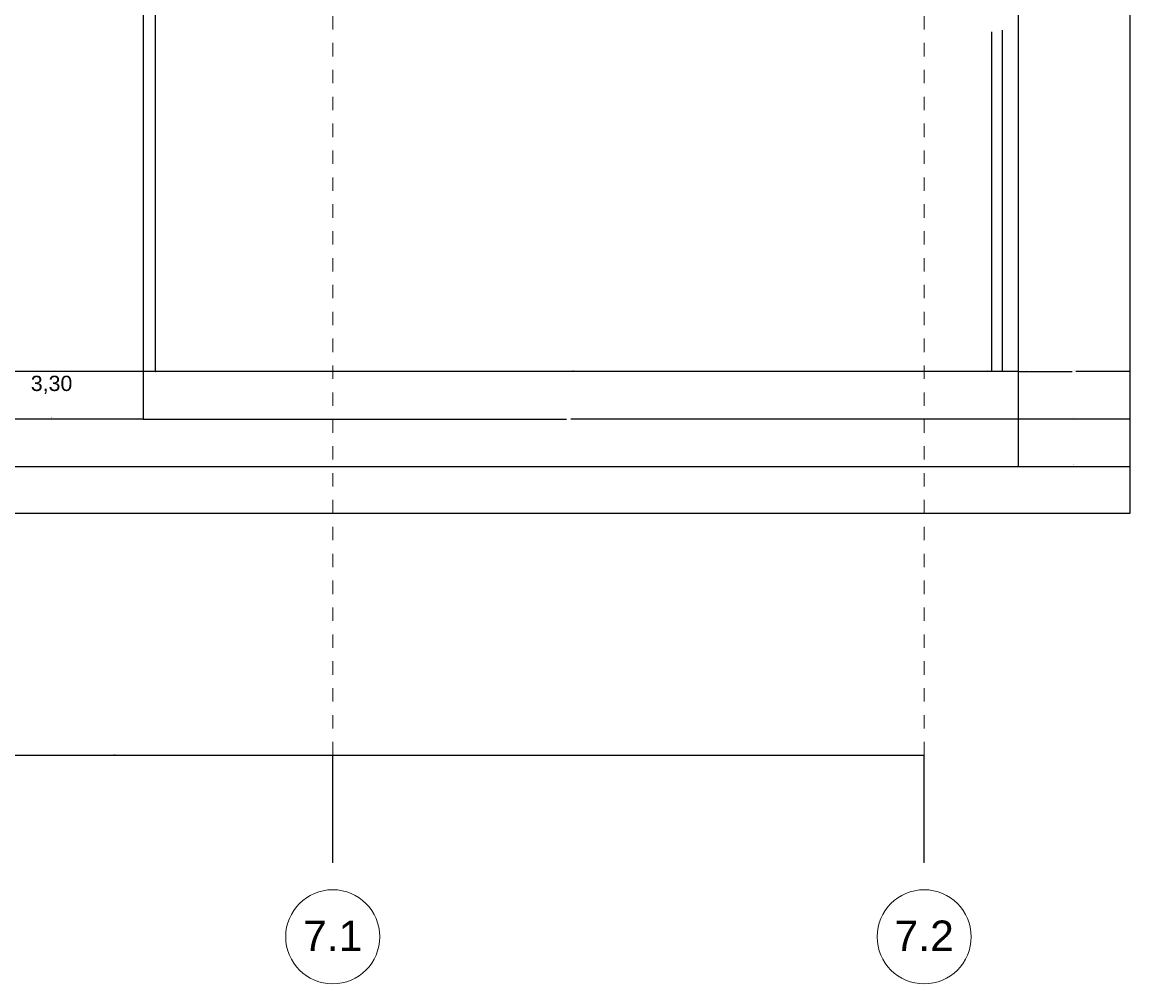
# Model space of a CAD drawing. Header units: metres. Extents: x -13 to 93, y -119 to 25.
# Tile 41 of 256: x 34.34 to 42.58, y -119.4 to -112.25. Entities that reach past the tile are written whole.
import ezdxf

# ---------------------------------------------------------------- set-up
doc = ezdxf.new("R2010")
doc.units = ezdxf.units.M
doc.header["$LTSCALE"] = 0.00508
doc.header["$PDMODE"] = 1
doc.header["$PDSIZE"] = -2
doc.linetypes.add('STYLE_06', pattern=[1.0537, 0.590515, -0.19684, 0.069505, -0.19684])
doc.layers.get('0').update_dxf_attribs({"lineweight": 18})
for name, color, linetype, lineweight in [('Bemaßung', 7, 'Continuous', 18), ('Bemaßung-Achsen', 7, 'Continuous', 18), ('Bemaßung-Höhenkoten', 7, 'Continuous', 18), ('Plan-Achse', 1, 'STYLE_06', 18), ('Plan-Achsen-Text', 1, 'Continuous', 18)]:
    doc.layers.add(name, color=color, linetype=linetype, lineweight=lineweight)
doc.layers.get('0').freeze()
doc.styles.add('Arial', font='ARIAL.TTF')
doc.dimstyles.new('MTZ_200', dxfattribs={"dimtxt": 0.075762, "dimasz": 0.000706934, "dimexe": 0.001, "dimexo": 0.003, "dimgap": 0.0001, "dimtad": 1, "dimdec": 4, "dimzin": 11, "dimtxsty": 'Arial', "dimblk": 'VW_SLASH', "dimcen": 0, "dimdle": 0.001, "dimazin": 0, "dimtfac": 1, "dimtdec": 4, "dimtix": 1, "dimtmove": 0, "dimatfit": 0, "dimldrblk": 'VW_FILLEDARROW', "dimfxl": 0, "dimfrac": 2, "dimtolj": 1, "dimtzin": 11, "dimarcsym": 0})

# ---------------------------------------------------------------- blocks, each defined once
blk = doc.blocks.new('VW_SLASH')
at = {"color": 0, "linetype": 'ByBlock', "lineweight": -2}
blk.add_line((0, 0), (-1, 0), dxfattribs=at)
at = {"color": 0, "linetype": 'ByBlock', "lineweight": 20}
blk.add_line((0, 0), (0, 0), dxfattribs=at)
blk = doc.blocks.new('*D744')
at = {"layer": 'Bemaßung', "color": 0, "lineweight": -2}
for p, q in [((41.63, -112.304), (41.63, -114.846)), ((41.75, -112.324), (41.75, -114.846)), ((41.6293, -114.845), (41.6286, -114.845)), ((41.75, -114.845), (41.63, -114.845)), ((41.7507, -114.845), (41.7514, -114.845))]:
    blk.add_line(p, q, dxfattribs=at)
at = {"layer": 'Defpoints', "color": 0, "lineweight": 0}
for p in [(41.63, -112.301), (41.75, -112.321), (41.63, -114.845)]:
    blk.add_point(p, dxfattribs=at)
at = {"layer": 'Bemaßung', "color": 0, "lineweight": -2, "xscale": 0.00070693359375, "yscale": 0.00070693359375, "zscale": 0.00070693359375}
blk.add_blockref('VW_SLASH', (41.63, -114.845), dxfattribs=at)
at = {"layer": 'Bemaßung', "color": 0, "lineweight": -2, "xscale": 0.00070693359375, "yscale": 0.00070693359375, "zscale": 0.00070693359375, "rotation": 180}
blk.add_blockref('VW_SLASH', (41.75, -114.845), dxfattribs=at)
at = {"layer": 'Bemaßung', "color": 0, "insert": (41.81, -114.835), "char_height": 0.00227, "attachment_point": 5, "style": 'Arial'}
blk.add_mtext('\\A1;6m', dxfattribs=at)
blk = doc.blocks.new('VW_FILLEDARROW')
at = {"color": 0, "lineweight": -2}
blk.add_solid([(0, 0), (0, 0), (0, 0)], dxfattribs=at)
blk = doc.blocks.new('*D748')
at = {"layer": 'Bemaßung', "color": 0, "lineweight": -2}
for p, q in [((41.75, -110.938), (41.75, -115.551)), ((27.35, -111.103), (27.35, -115.551)), ((27.3507, -115.55), (41.7493, -115.55))]:
    blk.add_line(p, q, dxfattribs=at)
at = {"layer": 'Defpoints', "color": 0, "lineweight": 0}
for p in [(41.75, -110.935), (27.35, -111.1), (41.75, -115.55)]:
    blk.add_point(p, dxfattribs=at)
at = {"layer": 'Bemaßung', "color": 0, "lineweight": -2, "xscale": 0.00070693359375, "yscale": 0.00070693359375, "zscale": 0.00070693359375, "rotation": 180}
blk.add_blockref('VW_SLASH', (27.35, -115.55), dxfattribs=at)
at = {"layer": 'Bemaßung', "color": 0, "lineweight": -2, "xscale": 0.00070693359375, "yscale": 0.00070693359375, "zscale": 0.00070693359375}
blk.add_blockref('VW_SLASH', (41.75, -115.55), dxfattribs=at)
at = {"layer": 'Bemaßung', "color": 0, "insert": (34.55, -115.5388), "char_height": 0.00227, "attachment_point": 5, "style": 'Arial'}
blk.add_mtext('\\A1;720m', dxfattribs=at)
blk = doc.blocks.new('*D760')
at = {"layer": 'Bemaßung', "color": 0, "lineweight": -2}
for p, q in [((41.75, -110.938), (41.75, -115.551)), ((27.35, -111.103), (27.35, -115.551)), ((27.3507, -115.55), (41.7493, -115.55))]:
    blk.add_line(p, q, dxfattribs=at)
at = {"layer": 'Defpoints', "color": 0, "lineweight": 0}
for p in [(41.75, -110.935), (27.35, -111.1), (41.75, -115.55)]:
    blk.add_point(p, dxfattribs=at)
at = {"layer": 'Bemaßung', "color": 0, "lineweight": -2, "xscale": 0.00070693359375, "yscale": 0.00070693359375, "zscale": 0.00070693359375, "rotation": 180}
blk.add_blockref('VW_SLASH', (27.35, -115.55), dxfattribs=at)
at = {"layer": 'Bemaßung', "color": 0, "lineweight": -2, "xscale": 0.00070693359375, "yscale": 0.00070693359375, "zscale": 0.00070693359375}
blk.add_blockref('VW_SLASH', (41.75, -115.55), dxfattribs=at)
at = {"layer": 'Bemaßung', "color": 0, "insert": (34.55, -115.5388), "char_height": 0.00227, "attachment_point": 5, "style": 'Arial'}
blk.add_mtext('\\A1;720m', dxfattribs=at)
blk = doc.blocks.new('*D769')
at = {"layer": 'Bemaßung', "color": 0, "lineweight": -2}
for p, q in [((35.33, -111.753), (35.33, -114.846)), ((41.55, -112.358), (41.55, -114.846)), ((41.5493, -114.845), (35.3307, -114.845))]:
    blk.add_line(p, q, dxfattribs=at)
at = {"layer": 'Defpoints', "color": 0, "lineweight": 0}
for p in [(35.33, -111.75), (41.55, -112.355), (35.33, -114.845)]:
    blk.add_point(p, dxfattribs=at)
at = {"layer": 'Bemaßung', "color": 0, "lineweight": -2, "xscale": 0.00070693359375, "yscale": 0.00070693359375, "zscale": 0.00070693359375, "rotation": 180}
blk.add_blockref('VW_SLASH', (35.33, -114.845), dxfattribs=at)
at = {"layer": 'Bemaßung', "color": 0, "lineweight": -2, "xscale": 0.00070693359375, "yscale": 0.00070693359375, "zscale": 0.00070693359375}
blk.add_blockref('VW_SLASH', (41.55, -114.845), dxfattribs=at)
at = {"layer": 'Bemaßung', "color": 0, "insert": (38.44, -114.8338), "char_height": 0.00227, "attachment_point": 5, "style": 'Arial'}
blk.add_mtext('\\A1;311m', dxfattribs=at)
blk = doc.blocks.new('*D770')
at = {"layer": 'Bemaßung', "color": 0, "lineweight": -2}
for p, q in [((42.58, -111.8588), (42.58, -114.846)), ((41.75, -112.338), (41.75, -114.846)), ((41.7507, -114.845), (42.1507, -114.845)), ((42.5793, -114.845), (42.1793, -114.845))]:
    blk.add_line(p, q, dxfattribs=at)
at = {"layer": 'Defpoints', "color": 0, "lineweight": 0}
for p in [(42.58, -111.8558), (41.75, -112.335), (41.75, -114.845)]:
    blk.add_point(p, dxfattribs=at)
at = {"layer": 'Bemaßung', "color": 0, "lineweight": -2, "xscale": 0.00070693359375, "yscale": 0.00070693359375, "zscale": 0.00070693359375, "rotation": 180}
blk.add_blockref('VW_SLASH', (41.75, -114.845), dxfattribs=at)
at = {"layer": 'Bemaßung', "color": 0, "lineweight": -2, "xscale": 0.00070693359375, "yscale": 0.00070693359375, "zscale": 0.00070693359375}
blk.add_blockref('VW_SLASH', (42.58, -114.845), dxfattribs=at)
at = {"layer": 'Bemaßung', "color": 0, "insert": (42.165, -114.835), "char_height": 0.00227, "attachment_point": 5, "style": 'Arial'}
blk.add_mtext('\\A1;41,5m', dxfattribs=at)
blk = doc.blocks.new('*D777')
at = {"layer": 'Bemaßung', "color": 0, "lineweight": -2}
for p, q in [((41.75, -110.938), (41.75, -115.551)), ((27.35, -111.103), (27.35, -115.551)), ((27.3507, -115.55), (41.7493, -115.55))]:
    blk.add_line(p, q, dxfattribs=at)
at = {"layer": 'Defpoints', "color": 0, "lineweight": 0}
for p in [(41.75, -110.935), (27.35, -111.1), (41.75, -115.55)]:
    blk.add_point(p, dxfattribs=at)
at = {"layer": 'Bemaßung', "color": 0, "lineweight": -2, "xscale": 0.00070693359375, "yscale": 0.00070693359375, "zscale": 0.00070693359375, "rotation": 180}
blk.add_blockref('VW_SLASH', (27.35, -115.55), dxfattribs=at)
at = {"layer": 'Bemaßung', "color": 0, "lineweight": -2, "xscale": 0.00070693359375, "yscale": 0.00070693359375, "zscale": 0.00070693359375}
blk.add_blockref('VW_SLASH', (41.75, -115.55), dxfattribs=at)
at = {"layer": 'Bemaßung', "color": 0, "insert": (34.55, -115.5388), "char_height": 0.00227, "attachment_point": 5, "style": 'Arial'}
blk.add_mtext('\\A1;720m', dxfattribs=at)
blk = doc.blocks.new('*D791')
at = {"layer": 'Bemaßung', "color": 0, "lineweight": -2}
for p, q in [((33.77, -111.753), (33.77, -114.846)), ((35.33, -111.753), (35.33, -114.846)), ((35.3293, -114.845), (33.7707, -114.845))]:
    blk.add_line(p, q, dxfattribs=at)
at = {"layer": 'Defpoints', "color": 0, "lineweight": 0}
for p in [(33.77, -111.75), (35.33, -111.75), (33.77, -114.845)]:
    blk.add_point(p, dxfattribs=at)
at = {"layer": 'Bemaßung', "color": 0, "lineweight": -2, "xscale": 0.00070693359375, "yscale": 0.00070693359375, "zscale": 0.00070693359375, "rotation": 180}
blk.add_blockref('VW_SLASH', (33.77, -114.845), dxfattribs=at)
at = {"layer": 'Bemaßung', "color": 0, "lineweight": -2, "xscale": 0.00070693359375, "yscale": 0.00070693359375, "zscale": 0.00070693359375}
blk.add_blockref('VW_SLASH', (35.33, -114.845), dxfattribs=at)
at = {"layer": 'Bemaßung', "color": 0, "insert": (34.55, -114.8338), "char_height": 0.00227, "attachment_point": 5, "style": 'Arial'}
blk.add_mtext('\\A1;78m', dxfattribs=at)
blk = doc.blocks.new('*D796')
at = {"layer": 'Bemaßung', "color": 0, "lineweight": -2}
for p, q in [((33.874, -112.066), (33.874, -115.201)), ((35.241, -112.078), (35.241, -115.201)), ((35.2403, -115.2), (33.8747, -115.2))]:
    blk.add_line(p, q, dxfattribs=at)
at = {"layer": 'Defpoints', "color": 0, "lineweight": 0}
for p in [(33.874, -112.063), (35.241, -112.075), (33.874, -115.2)]:
    blk.add_point(p, dxfattribs=at)
at = {"layer": 'Bemaßung', "color": 0, "lineweight": -2, "xscale": 0.00070693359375, "yscale": 0.00070693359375, "zscale": 0.00070693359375, "rotation": 180}
blk.add_blockref('VW_SLASH', (33.874, -115.2), dxfattribs=at)
at = {"layer": 'Bemaßung', "color": 0, "lineweight": -2, "xscale": 0.00070693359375, "yscale": 0.00070693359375, "zscale": 0.00070693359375}
blk.add_blockref('VW_SLASH', (35.241, -115.2), dxfattribs=at)
at = {"layer": 'Bemaßung', "color": 0, "insert": (34.5575, -115.1886), "char_height": 0.00227, "attachment_point": 5, "style": 'Arial'}
blk.add_mtext('\\A1;68,35m', dxfattribs=at)
blk = doc.blocks.new('*D797')
at = {"layer": 'Bemaßung', "color": 0, "lineweight": -2}
for p, q in [((41.75, -111.753), (41.75, -115.201)), ((35.241, -112.066), (35.241, -115.201)), ((35.2417, -115.2), (38.3887, -115.2)), ((41.7493, -115.2), (38.4207, -115.2))]:
    blk.add_line(p, q, dxfattribs=at)
at = {"layer": 'Defpoints', "color": 0, "lineweight": 0}
for p in [(41.75, -111.75), (35.241, -112.063), (35.241, -115.2)]:
    blk.add_point(p, dxfattribs=at)
at = {"layer": 'Bemaßung', "color": 0, "lineweight": -2, "xscale": 0.00070693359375, "yscale": 0.00070693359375, "zscale": 0.00070693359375, "rotation": 180}
blk.add_blockref('VW_SLASH', (35.241, -115.2), dxfattribs=at)
at = {"layer": 'Bemaßung', "color": 0, "lineweight": -2, "xscale": 0.00070693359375, "yscale": 0.00070693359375, "zscale": 0.00070693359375}
blk.add_blockref('VW_SLASH', (41.75, -115.2), dxfattribs=at)
at = {"layer": 'Bemaßung', "color": 0, "insert": (38.4047, -115.19), "char_height": 0.002273, "attachment_point": 5, "style": 'Arial'}
blk.add_mtext('\\A1;325,45m', dxfattribs=at)
blk = doc.blocks.new('*D798')
at = {"layer": 'Bemaßung', "color": 0, "lineweight": -2}
for p, q in [((42.58, -111.653), (42.58, -115.201)), ((41.75, -111.763), (41.75, -115.201)), ((42.5793, -115.2), (41.7507, -115.2))]:
    blk.add_line(p, q, dxfattribs=at)
at = {"layer": 'Defpoints', "color": 0, "lineweight": 0}
for p in [(42.58, -111.65), (41.75, -111.76), (41.75, -115.2)]:
    blk.add_point(p, dxfattribs=at)
at = {"layer": 'Bemaßung', "color": 0, "lineweight": -2, "xscale": 0.00070693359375, "yscale": 0.00070693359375, "zscale": 0.00070693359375, "rotation": 180}
blk.add_blockref('VW_SLASH', (41.75, -115.2), dxfattribs=at)
at = {"layer": 'Bemaßung', "color": 0, "lineweight": -2, "xscale": 0.00070693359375, "yscale": 0.00070693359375, "zscale": 0.00070693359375}
blk.add_blockref('VW_SLASH', (42.58, -115.2), dxfattribs=at)
at = {"layer": 'Bemaßung', "color": 0, "insert": (42.165, -115.1886), "char_height": 0.00227, "attachment_point": 5, "style": 'Arial'}
blk.add_mtext('\\A1;41,5m', dxfattribs=at)
blk = doc.blocks.new('*D799')
at = {"layer": 'Bemaßung', "color": 0, "lineweight": -2}
for p, q in [((42.58, -110.883), (42.58, -115.551)), ((41.75, -111.113), (41.75, -115.551)), ((41.7507, -115.55), (42.5793, -115.55))]:
    blk.add_line(p, q, dxfattribs=at)
at = {"layer": 'Defpoints', "color": 0, "lineweight": 0}
for p in [(42.58, -110.88), (41.75, -111.11), (42.58, -115.55)]:
    blk.add_point(p, dxfattribs=at)
at = {"layer": 'Bemaßung', "color": 0, "lineweight": -2, "xscale": 0.00070693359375, "yscale": 0.00070693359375, "zscale": 0.00070693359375, "rotation": 180}
blk.add_blockref('VW_SLASH', (41.75, -115.55), dxfattribs=at)
at = {"layer": 'Bemaßung', "color": 0, "lineweight": -2, "xscale": 0.00070693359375, "yscale": 0.00070693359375, "zscale": 0.00070693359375}
blk.add_blockref('VW_SLASH', (42.58, -115.55), dxfattribs=at)
at = {"layer": 'Bemaßung', "color": 0, "insert": (42.165, -115.5386), "char_height": 0.00227, "attachment_point": 5, "style": 'Arial'}
blk.add_mtext('\\A1;41,5m', dxfattribs=at)
blk = doc.blocks.new('*D800')
at = {"layer": 'Bemaßung', "color": 0, "lineweight": -2}
for p, q in [((41.75, -110.938), (41.75, -115.551)), ((27.35, -111.103), (27.35, -115.551)), ((27.3507, -115.55), (41.7493, -115.55))]:
    blk.add_line(p, q, dxfattribs=at)
at = {"layer": 'Defpoints', "color": 0, "lineweight": 0}
for p in [(41.75, -110.935), (27.35, -111.1), (41.75, -115.55)]:
    blk.add_point(p, dxfattribs=at)
at = {"layer": 'Bemaßung', "color": 0, "lineweight": -2, "xscale": 0.00070693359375, "yscale": 0.00070693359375, "zscale": 0.00070693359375, "rotation": 180}
blk.add_blockref('VW_SLASH', (27.35, -115.55), dxfattribs=at)
at = {"layer": 'Bemaßung', "color": 0, "lineweight": -2, "xscale": 0.00070693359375, "yscale": 0.00070693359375, "zscale": 0.00070693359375}
blk.add_blockref('VW_SLASH', (41.75, -115.55), dxfattribs=at)
at = {"layer": 'Bemaßung', "color": 0, "insert": (34.55, -115.5388), "char_height": 0.00227, "attachment_point": 5, "style": 'Arial'}
blk.add_mtext('\\A1;720m', dxfattribs=at)
blk = doc.blocks.new('*D803')
at = {"layer": 'Bemaßung', "color": 0, "lineweight": -2}
for p, q in [((-1.53, -109.678), (-1.53, -115.901)), ((42.58, -110.113), (42.58, -115.901)), ((42.5793, -115.9), (-1.5293, -115.9))]:
    blk.add_line(p, q, dxfattribs=at)
at = {"layer": 'Defpoints', "color": 0, "lineweight": 0}
for p in [(-1.53, -109.675), (42.58, -110.11), (-1.53, -115.9)]:
    blk.add_point(p, dxfattribs=at)
at = {"layer": 'Bemaßung', "color": 0, "lineweight": -2, "xscale": 0.00070693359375, "yscale": 0.00070693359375, "zscale": 0.00070693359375, "rotation": 180}
blk.add_blockref('VW_SLASH', (-1.53, -115.9), dxfattribs=at)
at = {"layer": 'Bemaßung', "color": 0, "lineweight": -2, "xscale": 0.00070693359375, "yscale": 0.00070693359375, "zscale": 0.00070693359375}
blk.add_blockref('VW_SLASH', (42.58, -115.9), dxfattribs=at)
at = {"layer": 'Bemaßung', "color": 0, "insert": (20.525, -115.8886), "char_height": 0.002273, "attachment_point": 5, "style": 'Arial'}
blk.add_mtext('\\A1;2205,5m', dxfattribs=at)
blk = doc.blocks.new('*D804')
at = {"layer": 'Bemaßung', "color": 0, "lineweight": -2}
for p, q in [((41.63, -112.308), (41.63, -114.846)), ((41.55, -112.318), (41.55, -114.846)), ((41.5493, -114.845), (41.5486, -114.845)), ((41.63, -114.845), (41.55, -114.845)), ((41.6307, -114.845), (41.6314, -114.845))]:
    blk.add_line(p, q, dxfattribs=at)
at = {"layer": 'Defpoints', "color": 0, "lineweight": 0}
for p in [(41.55, -112.315), (41.63, -112.305), (41.55, -114.845)]:
    blk.add_point(p, dxfattribs=at)
at = {"layer": 'Bemaßung', "color": 0, "lineweight": -2, "xscale": 0.00070693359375, "yscale": 0.00070693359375, "zscale": 0.00070693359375}
blk.add_blockref('VW_SLASH', (41.55, -114.845), dxfattribs=at)
at = {"layer": 'Bemaßung', "color": 0, "lineweight": -2, "xscale": 0.00070693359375, "yscale": 0.00070693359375, "zscale": 0.00070693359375, "rotation": 180}
blk.add_blockref('VW_SLASH', (41.63, -114.845), dxfattribs=at)
at = {"layer": 'Bemaßung', "color": 0, "insert": (41.52, -114.835), "char_height": 0.00227, "attachment_point": 5, "style": 'Arial'}
blk.add_mtext('\\A1;4m', dxfattribs=at)
blk = doc.blocks.new('*D1337')
at = {"layer": 'Bemaßung-Achsen', "color": 0, "lineweight": -2}
for p, q in [((33.4, -118.497), (33.4, -117.699)), ((36.6493, -117.7), (33.4007, -117.7)), ((36.65, -118.497), (36.65, -117.699))]:
    blk.add_line(p, q, dxfattribs=at)
at = {"layer": 'Defpoints', "color": 0, "lineweight": 0}
for p in [(33.4, -117.7), (33.4, -118.5), (36.65, -118.5)]:
    blk.add_point(p, dxfattribs=at)
at = {"layer": 'Bemaßung-Achsen', "color": 0, "lineweight": -2, "xscale": 0.00070693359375, "yscale": 0.00070693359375, "zscale": 0.00070693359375, "rotation": 180}
blk.add_blockref('VW_SLASH', (33.4, -117.7), dxfattribs=at)
at = {"layer": 'Bemaßung-Achsen', "color": 0, "lineweight": -2, "xscale": 0.00070693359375, "yscale": 0.00070693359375, "zscale": 0.00070693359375}
blk.add_blockref('VW_SLASH', (36.65, -117.7), dxfattribs=at)
at = {"layer": 'Bemaßung-Achsen', "color": 0, "insert": (35.025, -117.6932), "char_height": 0.00303, "attachment_point": 5, "style": 'Arial'}
blk.add_mtext('\\A1;162,5m', dxfattribs=at)
blk = doc.blocks.new('*D1338')
at = {"layer": 'Bemaßung-Achsen', "color": 0, "lineweight": -2}
for p, q in [((36.65, -118.497), (36.65, -117.699)), ((41.0493, -117.7), (36.6507, -117.7)), ((41.05, -118.497), (41.05, -117.699))]:
    blk.add_line(p, q, dxfattribs=at)
at = {"layer": 'Defpoints', "color": 0, "lineweight": 0}
for p in [(36.65, -117.7), (36.65, -118.5), (41.05, -118.5)]:
    blk.add_point(p, dxfattribs=at)
at = {"layer": 'Bemaßung-Achsen', "color": 0, "lineweight": -2, "xscale": 0.00070693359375, "yscale": 0.00070693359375, "zscale": 0.00070693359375, "rotation": 180}
blk.add_blockref('VW_SLASH', (36.65, -117.7), dxfattribs=at)
at = {"layer": 'Bemaßung-Achsen', "color": 0, "lineweight": -2, "xscale": 0.00070693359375, "yscale": 0.00070693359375, "zscale": 0.00070693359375}
blk.add_blockref('VW_SLASH', (41.05, -117.7), dxfattribs=at)
at = {"layer": 'Bemaßung-Achsen', "color": 0, "insert": (38.85, -117.6935), "char_height": 0.00303, "attachment_point": 5, "style": 'Arial'}
blk.add_mtext('\\A1;220m', dxfattribs=at)

msp = doc.modelspace()

# ---------------------------------------------------------------- linework, layer by layer
at = {"layer": 'Plan-Achse'}
for p, q in [((36.65, -118.5), (36.65, 6.75)), ((41.05, -118.5), (41.05, 6.75))]:
    msp.add_line(p, q, dxfattribs=at)
at = {"layer": 'Plan-Achsen-Text', "color": 1, "lineweight": 18}
for centre in [(36.65, -119.05), (41.05, -119.05)]:
    msp.add_circle(centre, 0.35, dxfattribs=at)

# ---------------------------------------------------------------- texts
at = {"layer": 'Bemaßung-Höhenkoten', "insert": (34.40389454, -114.87581909), "char_height": 0.1136434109, "attachment_point": 1, "line_spacing_factor": 0.967741, "style": 'Arial'}
msp.add_mtext('{\\C7;\\l3,30}', dxfattribs=at)
at = {"layer": 'Plan-Achsen-Text', "char_height": 0.2272868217, "attachment_point": 1, "line_spacing_factor": 0.967741, "style": 'Arial'}
for s, insert in [('{\\C1;\\l7.1}', (36.4293375, -118.92907568)), ('{\\C1;\\l7.2}', (40.8293375, -118.92907568))]:
    msp.add_mtext(s, dxfattribs=dict(at, insert=insert))

# ---------------------------------------------------------------- dimensions: what is measured, and where the dimension line sits
at = {"layer": 'Bemaßung'}
for base, p1, p2, picture, middle in [((-1.53, -115.9), (42.58, -110.11), (-1.53, -109.675), '*D803', (20.525, -115.88863411)), ((42.58, -115.55), (41.75, -111.11), (42.58, -110.88), '*D799', (42.165, -115.53863411)), ((41.75, -115.55), (27.35, -111.1), (41.75, -110.935), '*D748', (34.55, -115.53883953)), ((41.75, -115.55), (27.35, -111.1), (41.75, -110.935), '*D760', (34.55, -115.53883953)), ((41.75, -115.55), (27.35, -111.1), (41.75, -110.935), '*D777', (34.55, -115.53883953)), ((41.75, -115.55), (27.35, -111.1), (41.75, -110.935), '*D800', (34.55, -115.53883953)), ((41.75, -115.2), (42.58, -111.65), (41.75, -111.76), '*D798', (42.165, -115.18863411)), ((33.77, -114.845), (35.33, -111.75), (33.77, -111.75), '*D791', (34.55, -114.83383953)), ((35.33, -114.845), (41.55, -112.355), (35.33, -111.75), '*D769', (38.44, -114.83383876)), ((33.874, -115.2), (35.241, -112.075), (33.874, -112.063), '*D796', (34.5575, -115.18863411))]:
    dim = msp.add_linear_dim(base=base, p1=p1, p2=p2, dimstyle='MTZ_200', override={"dimtxt": 0.002273, "dimgap": 0.01, "dimdec": 3, "dimlfac": 50, "dimpost": '<>m', "dimtxsty": 'Arial', "dimtmove": 2}, dxfattribs=at)
    dim.commit()
    dim.dimension.update_dxf_attribs({"geometry": picture, "text_midpoint": middle})
for base, p1, p2, override, picture, middle in [((35.241, -115.2), (41.75, -111.75), (35.241, -112.063), {"dimtxt": 0.002273, "dimgap": 0.01, "dimdec": 3, "dimlfac": 50, "dimpost": '<>m', "dimtxsty": 'Arial', "dimtmove": 2}, '*D797', (38.40467674, -115.19)), ((41.75, -114.845), (42.58, -111.85579928), (41.75, -112.335), {"dimtxt": 0.002273, "dimgap": 0.01, "dimdec": 3, "dimlfac": 50, "dimpost": '<>m', "dimtxsty": 'Arial', "dimtmove": 2}, '*D770', (42.165, -114.835)), ((41.55, -114.845), (41.63, -112.305), (41.55, -112.315), {"dimtxt": 0.002273, "dimgap": 0.01, "dimdec": 3, "dimlfac": 50, "dimpost": '<>m', "dimtxsty": 'Arial', "dimtix": 0, "dimtmove": 2}, '*D804', (41.52, -114.835)), ((41.63, -114.845), (41.75, -112.321), (41.63, -112.301), {"dimtxt": 0.002273, "dimgap": 0.01, "dimdec": 3, "dimlfac": 50, "dimpost": '<>m', "dimtxsty": 'Arial', "dimtix": 0, "dimtmove": 2}, '*D744', (41.81, -114.835))]:
    dim = msp.add_linear_dim(base=base, p1=p1, p2=p2, dimstyle='MTZ_200', override=override, dxfattribs=at)
    dim.commit()
    dim.dimension.update_dxf_attribs({"geometry": picture, "text_midpoint": middle, "dimtype": 160})
at = {"layer": 'Bemaßung-Achsen'}
for base, p1, p2, picture, middle in [((33.4, -117.7), (36.65, -118.5), (33.4, -118.5), '*D1337', (35.025, -117.6931788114)), ((36.65, -117.7), (41.05, -118.5), (36.65, -118.5), '*D1338', (38.85, -117.6934527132))]:
    dim = msp.add_linear_dim(base=base, p1=p1, p2=p2, dimstyle='MTZ_200', override={"dimtxt": 0.00303, "dimgap": 0.005, "dimdec": 8, "dimlfac": 50, "dimpost": '<>m', "dimtxsty": 'Arial', "dimtmove": 2}, dxfattribs=at)
    dim.commit()
    dim.dimension.update_dxf_attribs({"geometry": picture, "text_midpoint": middle})

doc.saveas('drawing.dxf')
